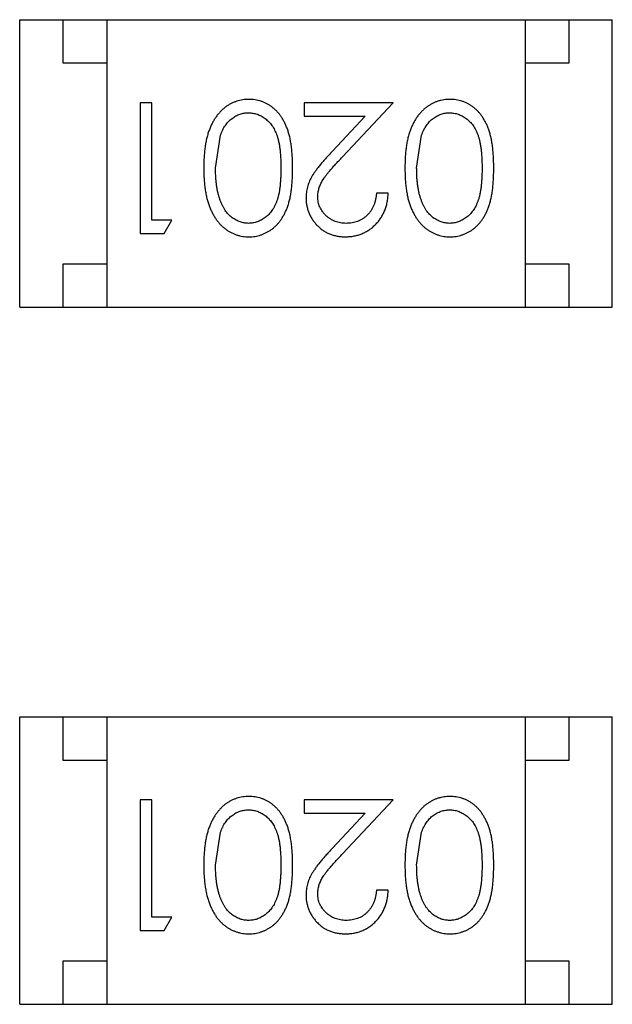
# Model space of a CAD drawing. Header units: inches. Extents: x 246 to 500, y -220 to -17.
# Tile 38 of 118: x 463.015 to 463.695, y -157.724 to -156.594. Entities that reach past the tile are written whole.
import ezdxf

# ---------------------------------------------------------------- set-up
doc = ezdxf.new("R2010")
doc.units = ezdxf.units.IN
doc.header["$LTSCALE"] = 1.21
doc.header["$MEASUREMENT"] = 0
doc.layers.get('0').update_dxf_attribs({"linetype": 'CONTINUOUS'})

msp = doc.modelspace()

# ---------------------------------------------------------------- linework, layer by layer
at = {"color": 7, "linetype": 'Continuous'}
for p, q in [((463.0152, -156.5936), (463.6952, -156.5936)), ((463.0152, -156.9236), (463.0152, -156.5936)), ((463.0652, -156.6436), (463.0652, -156.5936)), ((463.1152, -156.5936), (463.1152, -156.9236)), ((463.5952, -156.5936), (463.5952, -156.9236)), ((463.6452, -156.5936), (463.6452, -156.6436)), ((463.6952, -156.9236), (463.6952, -156.5936)), ((463.1152, -156.6436), (463.0652, -156.6436)), ((463.6452, -156.6436), (463.5952, -156.6436)), ((463.1668, -156.6889), (463.1534, -156.6889)), ((463.1534, -156.6889), (463.1534, -156.8389)), ((463.1668, -156.8235), (463.1668, -156.6889)), ((463.4438, -156.6889), (463.3418, -156.6889)), ((463.3418, -156.6889), (463.3418, -156.7043)), ((463.3856, -156.751), (463.4438, -156.6889)), ((463.3418, -156.7043), (463.4116, -156.7043)), ((463.4116, -156.7043), (463.3741, -156.7443)), ((463.2399, -156.7639), (463.2456, -156.7262)), ((463.4707, -156.7639), (463.4764, -156.7262)), ((463.438, -156.7927), (463.4245, -156.7927)), ((463.1899, -156.8235), (463.1668, -156.8235)), ((463.1811, -156.8389), (463.1899, -156.8235)), ((463.1534, -156.8389), (463.1811, -156.8389)), ((463.0652, -156.8736), (463.1152, -156.8736)), ((463.0652, -156.9236), (463.0652, -156.8736)), ((463.5952, -156.8736), (463.6452, -156.8736)), ((463.6452, -156.8736), (463.6452, -156.9236)), ((463.0152, -156.9236), (463.6952, -156.9236)), ((463.0152, -157.3936), (463.6952, -157.3936)), ((463.0152, -157.7236), (463.0152, -157.3936)), ((463.0652, -157.4436), (463.0652, -157.3936)), ((463.1152, -157.3936), (463.1152, -157.7236)), ((463.5952, -157.3936), (463.5952, -157.7236)), ((463.6452, -157.3936), (463.6452, -157.4436)), ((463.6952, -157.7236), (463.6952, -157.3936)), ((463.1152, -157.4436), (463.0652, -157.4436)), ((463.6452, -157.4436), (463.5952, -157.4436)), ((463.1668, -157.4889), (463.1534, -157.4889)), ((463.1534, -157.4889), (463.1534, -157.6389)), ((463.1668, -157.6235), (463.1668, -157.4889)), ((463.4438, -157.4889), (463.3418, -157.4889)), ((463.3418, -157.4889), (463.3418, -157.5042)), ((463.3856, -157.5509), (463.4438, -157.4889)), ((463.3418, -157.5042), (463.4116, -157.5042)), ((463.4116, -157.5042), (463.3741, -157.5443)), ((463.2399, -157.5639), (463.2456, -157.5262)), ((463.4707, -157.5639), (463.4764, -157.5262)), ((463.438, -157.5927), (463.4245, -157.5927)), ((463.1899, -157.6235), (463.1668, -157.6235)), ((463.1811, -157.6389), (463.1899, -157.6235)), ((463.1534, -157.6389), (463.1811, -157.6389)), ((463.0652, -157.6736), (463.1152, -157.6736)), ((463.0652, -157.7236), (463.0652, -157.6736)), ((463.5952, -157.6736), (463.6452, -157.6736)), ((463.6452, -157.6736), (463.6452, -157.7236)), ((463.0152, -157.7236), (463.6952, -157.7236))]:
    msp.add_line(p, q, dxfattribs=at)
for points, knots in [([(463.2782, -156.685), (463.277, -156.685), (463.2747, -156.6851), (463.2712, -156.6855), (463.2677, -156.6862), (463.2644, -156.6871), (463.2611, -156.6883), (463.2579, -156.6898), (463.2548, -156.6915), (463.2518, -156.6935), (463.2489, -156.6958), (463.2462, -156.6983), (463.2436, -156.7011), (463.2412, -156.7041), (463.2389, -156.7074), (463.2369, -156.711), (463.2349, -156.7148), (463.2332, -156.7189), (463.2315, -156.7232), (463.2302, -156.728), (463.229, -156.7331), (463.2281, -156.7385), (463.2274, -156.7443), (463.2268, -156.7505), (463.2265, -156.757), (463.2265, -156.7615), (463.2265, -156.7638)], [0, 0, 0, 0, 0.033824, 0.067298, 0.10028, 0.133019, 0.165736, 0.198792, 0.232372, 0.266409, 0.301016, 0.336196, 0.371972, 0.408574, 0.446394, 0.485225, 0.525372, 0.567224, 0.611081, 0.65775, 0.70702, 0.759235, 0.814484, 0.873227, 0.934937, 1, 1, 1, 1]), ([(463.3284, -156.7638), (463.3284, -156.7614), (463.3283, -156.7568), (463.328, -156.75), (463.3275, -156.7437), (463.3268, -156.7377), (463.3259, -156.7322), (463.3249, -156.727), (463.3235, -156.7223), (463.322, -156.718), (463.3203, -156.714), (463.3185, -156.7103), (463.3165, -156.7068), (463.3143, -156.7036), (463.312, -156.7006), (463.3095, -156.6979), (463.3068, -156.6955), (463.3041, -156.6933), (463.3011, -156.6913), (463.2981, -156.6897), (463.295, -156.6882), (463.2918, -156.6871), (463.2886, -156.6861), (463.2852, -156.6855), (463.2817, -156.6851), (463.2794, -156.685), (463.2782, -156.685)], [0, 0, 0, 0, 0.068113, 0.132564, 0.193427, 0.250218, 0.303569, 0.353576, 0.400235, 0.443586, 0.484619, 0.524292, 0.56238, 0.599049, 0.63494, 0.669782, 0.704009, 0.737842, 0.771098, 0.803896, 0.836415, 0.868639, 0.900715, 0.933378, 0.966213, 1, 1, 1, 1]), ([(463.509, -156.685), (463.5078, -156.685), (463.5054, -156.6851), (463.5019, -156.6855), (463.4985, -156.6862), (463.4951, -156.6871), (463.4919, -156.6883), (463.4887, -156.6898), (463.4856, -156.6915), (463.4826, -156.6935), (463.4797, -156.6958), (463.477, -156.6983), (463.4744, -156.7011), (463.472, -156.7041), (463.4697, -156.7074), (463.4676, -156.711), (463.4657, -156.7148), (463.4639, -156.7189), (463.4623, -156.7232), (463.461, -156.728), (463.4598, -156.7331), (463.4588, -156.7385), (463.4582, -156.7443), (463.4576, -156.7505), (463.4573, -156.757), (463.4573, -156.7615), (463.4572, -156.7638)], [0, 0, 0, 0, 0.033824, 0.067298, 0.10028, 0.133019, 0.165736, 0.198792, 0.232372, 0.266409, 0.301016, 0.336196, 0.371972, 0.408574, 0.446394, 0.485225, 0.525372, 0.567224, 0.611081, 0.65775, 0.70702, 0.759235, 0.814484, 0.873227, 0.934937, 1, 1, 1, 1]), ([(463.5592, -156.7638), (463.5591, -156.7614), (463.5591, -156.7568), (463.5588, -156.75), (463.5583, -156.7437), (463.5576, -156.7377), (463.5567, -156.7322), (463.5556, -156.727), (463.5543, -156.7223), (463.5528, -156.718), (463.5511, -156.714), (463.5492, -156.7103), (463.5472, -156.7068), (463.545, -156.7036), (463.5427, -156.7006), (463.5403, -156.6979), (463.5376, -156.6955), (463.5348, -156.6933), (463.5319, -156.6913), (463.5289, -156.6897), (463.5258, -156.6882), (463.5226, -156.6871), (463.5193, -156.6861), (463.516, -156.6855), (463.5125, -156.6851), (463.5102, -156.685), (463.509, -156.685)], [0, 0, 0, 0, 0.068113, 0.132564, 0.193427, 0.250218, 0.303569, 0.353576, 0.400235, 0.443586, 0.484619, 0.524292, 0.56238, 0.599049, 0.63494, 0.669782, 0.704009, 0.737842, 0.771098, 0.803896, 0.836415, 0.868639, 0.900715, 0.933378, 0.966213, 1, 1, 1, 1]), ([(463.2456, -156.7262), (463.246, -156.7251), (463.2467, -156.7231), (463.2481, -156.7201), (463.2495, -156.7174), (463.2511, -156.7149), (463.2529, -156.7126), (463.2547, -156.7104), (463.2568, -156.7085), (463.2596, -156.7063), (463.2632, -156.7039), (463.268, -156.7019), (463.2728, -156.7006), (463.2761, -156.7005), (463.2778, -156.7004)], [0, 0, 0, 0, 0.075949, 0.148549, 0.218996, 0.286119, 0.351826, 0.416074, 0.478265, 0.540325, 0.660405, 0.774606, 0.887187, 1, 1, 1, 1]), ([(463.2778, -156.7004), (463.2794, -156.7005), (463.2827, -156.7007), (463.2876, -156.702), (463.2924, -156.704), (463.2961, -156.7064), (463.299, -156.7087), (463.301, -156.7106), (463.3029, -156.7128), (463.3047, -156.7151), (463.3063, -156.7176), (463.3078, -156.7203), (463.3091, -156.7232), (463.3104, -156.7263), (463.3115, -156.7297), (463.3124, -156.7335), (463.3132, -156.7377), (463.3138, -156.7422), (463.3143, -156.7471), (463.3146, -156.7523), (463.3149, -156.758), (463.3149, -156.7619), (463.3149, -156.7639)], [0, 0, 0, 0, 0.060034, 0.120278, 0.182348, 0.247919, 0.281641, 0.315701, 0.350322, 0.385703, 0.421819, 0.459196, 0.497866, 0.538301, 0.58121, 0.628183, 0.679403, 0.734699, 0.794074, 0.858416, 0.927049, 1, 1, 1, 1]), ([(463.4764, -156.7262), (463.4768, -156.7251), (463.4775, -156.7231), (463.4789, -156.7201), (463.4803, -156.7174), (463.4819, -156.7149), (463.4837, -156.7126), (463.4855, -156.7104), (463.4875, -156.7085), (463.4903, -156.7063), (463.494, -156.7039), (463.4987, -156.7019), (463.5036, -156.7006), (463.5069, -156.7005), (463.5086, -156.7004)], [0, 0, 0, 0, 0.075949, 0.148549, 0.218996, 0.286119, 0.351826, 0.416074, 0.478265, 0.540325, 0.660405, 0.774606, 0.887187, 1, 1, 1, 1]), ([(463.5086, -156.7004), (463.5102, -156.7005), (463.5135, -156.7007), (463.5184, -156.702), (463.5231, -156.704), (463.5269, -156.7064), (463.5297, -156.7087), (463.5318, -156.7106), (463.5337, -156.7128), (463.5355, -156.7151), (463.5371, -156.7176), (463.5386, -156.7203), (463.5399, -156.7232), (463.5412, -156.7263), (463.5422, -156.7297), (463.5432, -156.7335), (463.5439, -156.7377), (463.5446, -156.7422), (463.5451, -156.7471), (463.5454, -156.7523), (463.5457, -156.758), (463.5457, -156.7619), (463.5457, -156.7639)], [0, 0, 0, 0, 0.060034, 0.120278, 0.182348, 0.247919, 0.281641, 0.315701, 0.350322, 0.385703, 0.421819, 0.459196, 0.497866, 0.538301, 0.58121, 0.628183, 0.679403, 0.734699, 0.794074, 0.858416, 0.927049, 1, 1, 1, 1]), ([(463.3741, -156.7443), (463.3727, -156.7459), (463.3699, -156.7488), (463.366, -156.7532), (463.3624, -156.7573), (463.3592, -156.7612), (463.3564, -156.7648), (463.3539, -156.7682), (463.3518, -156.7713), (463.3495, -156.7752), (463.3471, -156.7799), (463.3452, -156.7858), (463.344, -156.7919), (463.3438, -156.796), (463.3438, -156.7981)], [0, 0, 0, 0, 0.09953, 0.192079, 0.277712, 0.357454, 0.429648, 0.495771, 0.555538, 0.608657, 0.707578, 0.804328, 0.901298, 1, 1, 1, 1]), ([(463.3572, -156.7969), (463.3573, -156.7953), (463.3574, -156.7921), (463.3585, -156.7873), (463.3602, -156.7826), (463.3621, -156.7788), (463.3642, -156.7757), (463.3661, -156.773), (463.3684, -156.7701), (463.3711, -156.7668), (463.3742, -156.7633), (463.3776, -156.7594), (463.3815, -156.7553), (463.3842, -156.7524), (463.3856, -156.751)], [0, 0, 0, 0, 0.088014, 0.174976, 0.2638, 0.355443, 0.406413, 0.465519, 0.533076, 0.609353, 0.693899, 0.787171, 0.889197, 1, 1, 1, 1]), ([(463.2265, -156.7638), (463.2265, -156.7661), (463.2265, -156.7706), (463.2268, -156.7772), (463.2274, -156.7834), (463.2281, -156.7892), (463.2291, -156.7947), (463.2302, -156.7998), (463.2317, -156.8046), (463.2332, -156.809), (463.2351, -156.8131), (463.237, -156.8169), (463.2391, -156.8205), (463.2413, -156.8238), (463.2437, -156.8268), (463.2463, -156.8296), (463.249, -156.8321), (463.2519, -156.8343), (463.2549, -156.8363), (463.258, -156.838), (463.2611, -156.8395), (463.2644, -156.8407), (463.2677, -156.8416), (463.2712, -156.8423), (463.2747, -156.8427), (463.277, -156.8427), (463.2782, -156.8427)], [0, 0, 0, 0, 0.065278, 0.127205, 0.186168, 0.241675, 0.294115, 0.343609, 0.390387, 0.434463, 0.476646, 0.517002, 0.555936, 0.593716, 0.630057, 0.665601, 0.700745, 0.734917, 0.768681, 0.802087, 0.834849, 0.867433, 0.900138, 0.932806, 0.966212, 1, 1, 1, 1]), ([(463.2778, -156.8273), (463.2761, -156.8272), (463.2729, -156.8271), (463.268, -156.8258), (463.2633, -156.8237), (463.2596, -156.8214), (463.2567, -156.8191), (463.2547, -156.8171), (463.2527, -156.8148), (463.2509, -156.8124), (463.2492, -156.8096), (463.2477, -156.8067), (463.2462, -156.8035), (463.2449, -156.8001), (463.2438, -156.7964), (463.2427, -156.7925), (463.2419, -156.7883), (463.2411, -156.7839), (463.2406, -156.7793), (463.2402, -156.7744), (463.24, -156.7692), (463.2399, -156.7657), (463.2399, -156.7639)], [0, 0, 0, 0, 0.059689, 0.119507, 0.181075, 0.246162, 0.279894, 0.314468, 0.350403, 0.387474, 0.426147, 0.466624, 0.508745, 0.553328, 0.600058, 0.649177, 0.700552, 0.754894, 0.811825, 0.871514, 0.934319, 1, 1, 1, 1]), ([(463.3149, -156.7639), (463.3149, -156.7659), (463.3149, -156.7698), (463.3146, -156.7755), (463.3143, -156.7807), (463.3138, -156.7856), (463.3132, -156.7902), (463.3124, -156.7943), (463.3115, -156.7981), (463.3104, -156.8015), (463.3091, -156.8046), (463.3078, -156.8075), (463.3063, -156.8102), (463.3046, -156.8127), (463.3029, -156.815), (463.301, -156.8172), (463.299, -156.8191), (463.2961, -156.8213), (463.2924, -156.8237), (463.2877, -156.8258), (463.2828, -156.8271), (463.2794, -156.8272), (463.2778, -156.8273)], [0, 0, 0, 0, 0.073302, 0.142286, 0.206253, 0.266017, 0.321612, 0.372532, 0.419497, 0.462398, 0.502825, 0.541489, 0.579034, 0.615143, 0.650298, 0.684912, 0.718701, 0.752189, 0.817245, 0.879117, 0.939613, 1, 1, 1, 1]), ([(463.2782, -156.8427), (463.2794, -156.8427), (463.2817, -156.8427), (463.2852, -156.8423), (463.2886, -156.8416), (463.2919, -156.8406), (463.2951, -156.8395), (463.2982, -156.838), (463.3012, -156.8363), (463.3042, -156.8344), (463.307, -156.8321), (463.3097, -156.8297), (463.3121, -156.827), (463.3144, -156.824), (463.3166, -156.8208), (463.3186, -156.8174), (463.3204, -156.8137), (463.3221, -156.8097), (463.3236, -156.8054), (463.3249, -156.8007), (463.326, -156.7956), (463.3268, -156.79), (463.3275, -156.7841), (463.328, -156.7777), (463.3283, -156.7709), (463.3284, -156.7662), (463.3284, -156.7638)], [0, 0, 0, 0, 0.033742, 0.066533, 0.099153, 0.13154, 0.164087, 0.196563, 0.229707, 0.263315, 0.297504, 0.331686, 0.366482, 0.4021, 0.438958, 0.476748, 0.515985, 0.556589, 0.599519, 0.645765, 0.695487, 0.748721, 0.805687, 0.866754, 0.931405, 1, 1, 1, 1]), ([(463.4572, -156.7638), (463.4573, -156.7661), (463.4573, -156.7706), (463.4576, -156.7772), (463.4581, -156.7834), (463.4589, -156.7892), (463.4598, -156.7947), (463.461, -156.7998), (463.4624, -156.8046), (463.464, -156.809), (463.4658, -156.8131), (463.4677, -156.8169), (463.4699, -156.8205), (463.4721, -156.8238), (463.4745, -156.8268), (463.4771, -156.8296), (463.4798, -156.8321), (463.4827, -156.8343), (463.4856, -156.8363), (463.4887, -156.838), (463.4919, -156.8395), (463.4952, -156.8407), (463.4985, -156.8416), (463.5019, -156.8423), (463.5054, -156.8427), (463.5078, -156.8427), (463.509, -156.8427)], [0, 0, 0, 0, 0.065278, 0.127205, 0.186168, 0.241675, 0.294115, 0.343609, 0.390387, 0.434463, 0.476646, 0.517002, 0.555936, 0.593716, 0.630057, 0.665601, 0.700745, 0.734917, 0.768681, 0.802087, 0.834849, 0.867433, 0.900138, 0.932806, 0.966212, 1, 1, 1, 1]), ([(463.5086, -156.8273), (463.5069, -156.8272), (463.5036, -156.8271), (463.4988, -156.8258), (463.4941, -156.8237), (463.4904, -156.8214), (463.4875, -156.8191), (463.4855, -156.8171), (463.4835, -156.8148), (463.4817, -156.8124), (463.48, -156.8096), (463.4785, -156.8067), (463.477, -156.8035), (463.4757, -156.8001), (463.4745, -156.7964), (463.4734, -156.7925), (463.4726, -156.7883), (463.4719, -156.7839), (463.4714, -156.7793), (463.4709, -156.7744), (463.4708, -156.7692), (463.4707, -156.7657), (463.4707, -156.7639)], [0, 0, 0, 0, 0.059689, 0.119507, 0.181075, 0.246162, 0.279894, 0.314468, 0.350403, 0.387474, 0.426147, 0.466624, 0.508745, 0.553328, 0.600058, 0.649177, 0.700552, 0.754894, 0.811825, 0.871514, 0.934319, 1, 1, 1, 1]), ([(463.5457, -156.7639), (463.5457, -156.7659), (463.5457, -156.7698), (463.5454, -156.7755), (463.5451, -156.7807), (463.5446, -156.7856), (463.544, -156.7902), (463.5431, -156.7943), (463.5422, -156.7981), (463.5411, -156.8015), (463.5399, -156.8046), (463.5385, -156.8075), (463.537, -156.8102), (463.5354, -156.8127), (463.5337, -156.815), (463.5318, -156.8172), (463.5297, -156.8191), (463.5269, -156.8213), (463.5231, -156.8237), (463.5184, -156.8258), (463.5135, -156.8271), (463.5102, -156.8272), (463.5086, -156.8273)], [0, 0, 0, 0, 0.073302, 0.142286, 0.206253, 0.266017, 0.321612, 0.372532, 0.419497, 0.462398, 0.502825, 0.541489, 0.579034, 0.615143, 0.650298, 0.684912, 0.718701, 0.752189, 0.817245, 0.879117, 0.939613, 1, 1, 1, 1]), ([(463.509, -156.8427), (463.5102, -156.8427), (463.5125, -156.8427), (463.516, -156.8423), (463.5193, -156.8416), (463.5226, -156.8406), (463.5258, -156.8395), (463.529, -156.838), (463.532, -156.8363), (463.535, -156.8344), (463.5378, -156.8321), (463.5404, -156.8297), (463.5429, -156.827), (463.5452, -156.824), (463.5474, -156.8208), (463.5494, -156.8174), (463.5512, -156.8137), (463.5529, -156.8097), (463.5544, -156.8054), (463.5556, -156.8007), (463.5568, -156.7956), (463.5576, -156.79), (463.5583, -156.7841), (463.5588, -156.7777), (463.5591, -156.7709), (463.5591, -156.7662), (463.5592, -156.7638)], [0, 0, 0, 0, 0.033742, 0.066533, 0.099153, 0.13154, 0.164087, 0.196563, 0.229707, 0.263315, 0.297504, 0.331686, 0.366482, 0.4021, 0.438958, 0.476748, 0.515985, 0.556589, 0.599519, 0.645765, 0.695487, 0.748721, 0.805687, 0.866754, 0.931405, 1, 1, 1, 1]), ([(463.3898, -156.8273), (463.3886, -156.8273), (463.3864, -156.8272), (463.3832, -156.8268), (463.3801, -156.8261), (463.3771, -156.8251), (463.3743, -156.8239), (463.3716, -156.8223), (463.3691, -156.8205), (463.3666, -156.8184), (463.3644, -156.8161), (463.3625, -156.8137), (463.3609, -156.8112), (463.3595, -156.8085), (463.3585, -156.8058), (463.3578, -156.8029), (463.3573, -156.8), (463.3573, -156.7979), (463.3572, -156.7969)], [0, 0, 0, 0, 0.068027, 0.133505, 0.19695, 0.26027, 0.322741, 0.384982, 0.448465, 0.513424, 0.578224, 0.640011, 0.700094, 0.760067, 0.819012, 0.877878, 0.938035, 1, 1, 1, 1]), ([(463.3891, -156.8427), (463.3908, -156.8427), (463.394, -156.8426), (463.3989, -156.8419), (463.4035, -156.8408), (463.4079, -156.8393), (463.4121, -156.8373), (463.4162, -156.8349), (463.42, -156.832), (463.4235, -156.8287), (463.4268, -156.8251), (463.4297, -156.8212), (463.4321, -156.817), (463.4341, -156.8126), (463.4358, -156.808), (463.4369, -156.8031), (463.4377, -156.798), (463.4379, -156.7945), (463.438, -156.7927)], [0, 0, 0, 0, 0.06445, 0.126725, 0.187421, 0.247417, 0.306749, 0.366595, 0.427749, 0.490235, 0.553031, 0.614805, 0.676505, 0.738096, 0.801021, 0.864897, 0.931209, 1, 1, 1, 1]), ([(463.4245, -156.7927), (463.4244, -156.7941), (463.4242, -156.7967), (463.4234, -156.8004), (463.4225, -156.804), (463.4212, -156.8073), (463.4197, -156.8104), (463.418, -156.8133), (463.416, -156.8159), (463.4137, -156.8183), (463.4113, -156.8204), (463.4087, -156.8223), (463.4059, -156.8238), (463.4029, -156.8251), (463.3999, -156.8261), (463.3966, -156.8268), (463.3932, -156.8272), (463.3909, -156.8273), (463.3898, -156.8273)], [0, 0, 0, 0, 0.073648, 0.143686, 0.210962, 0.275557, 0.338064, 0.399311, 0.4594, 0.51934, 0.579024, 0.637809, 0.695959, 0.754122, 0.813113, 0.873453, 0.935561, 1, 1, 1, 1]), ([(463.3438, -156.7981), (463.3438, -156.7996), (463.3439, -156.8025), (463.3445, -156.8068), (463.3455, -156.811), (463.3468, -156.815), (463.3486, -156.8189), (463.3508, -156.8225), (463.3533, -156.8261), (463.3563, -156.8295), (463.3595, -156.8326), (463.363, -156.8353), (463.3668, -156.8376), (463.3707, -156.8395), (463.375, -156.8409), (463.3795, -156.842), (463.3842, -156.8426), (463.3874, -156.8427), (463.3891, -156.8427)], [0, 0, 0, 0, 0.06271, 0.123347, 0.183401, 0.242828, 0.302097, 0.36242, 0.423725, 0.487032, 0.550491, 0.612709, 0.674265, 0.73617, 0.799211, 0.863483, 0.930525, 1, 1, 1, 1]), ([(463.2782, -157.485), (463.277, -157.485), (463.2747, -157.4851), (463.2712, -157.4855), (463.2677, -157.4862), (463.2644, -157.4871), (463.2611, -157.4883), (463.2579, -157.4897), (463.2548, -157.4915), (463.2518, -157.4935), (463.2489, -157.4957), (463.2462, -157.4983), (463.2436, -157.501), (463.2412, -157.5041), (463.2389, -157.5074), (463.2369, -157.511), (463.2349, -157.5148), (463.2332, -157.5188), (463.2315, -157.5232), (463.2302, -157.528), (463.229, -157.5331), (463.2281, -157.5385), (463.2274, -157.5443), (463.2268, -157.5505), (463.2265, -157.557), (463.2265, -157.5615), (463.2265, -157.5638)], [0, 0, 0, 0, 0.033824, 0.067298, 0.10028, 0.133019, 0.165736, 0.198792, 0.232372, 0.266409, 0.301016, 0.336196, 0.371972, 0.408574, 0.446394, 0.485225, 0.525372, 0.567224, 0.611081, 0.65775, 0.70702, 0.759235, 0.814484, 0.873227, 0.934937, 1, 1, 1, 1]), ([(463.3284, -157.5638), (463.3284, -157.5614), (463.3283, -157.5568), (463.328, -157.55), (463.3275, -157.5437), (463.3268, -157.5377), (463.3259, -157.5322), (463.3249, -157.527), (463.3235, -157.5223), (463.322, -157.518), (463.3203, -157.514), (463.3185, -157.5103), (463.3165, -157.5068), (463.3143, -157.5036), (463.312, -157.5006), (463.3095, -157.4979), (463.3068, -157.4954), (463.3041, -157.4932), (463.3011, -157.4913), (463.2981, -157.4896), (463.295, -157.4882), (463.2918, -157.4871), (463.2886, -157.4861), (463.2852, -157.4855), (463.2817, -157.4851), (463.2794, -157.485), (463.2782, -157.485)], [0, 0, 0, 0, 0.068113, 0.132564, 0.193427, 0.250218, 0.303569, 0.353576, 0.400235, 0.443586, 0.484619, 0.524292, 0.56238, 0.599049, 0.63494, 0.669782, 0.704009, 0.737842, 0.771098, 0.803896, 0.836415, 0.868639, 0.900715, 0.933378, 0.966213, 1, 1, 1, 1]), ([(463.509, -157.485), (463.5078, -157.485), (463.5054, -157.4851), (463.5019, -157.4855), (463.4985, -157.4862), (463.4951, -157.4871), (463.4919, -157.4883), (463.4887, -157.4897), (463.4856, -157.4915), (463.4826, -157.4935), (463.4797, -157.4957), (463.477, -157.4983), (463.4744, -157.501), (463.472, -157.5041), (463.4697, -157.5074), (463.4676, -157.511), (463.4657, -157.5148), (463.4639, -157.5188), (463.4623, -157.5232), (463.461, -157.528), (463.4598, -157.5331), (463.4588, -157.5385), (463.4581, -157.5443), (463.4576, -157.5505), (463.4573, -157.557), (463.4573, -157.5615), (463.4572, -157.5638)], [0, 0, 0, 0, 0.033824, 0.067298, 0.10028, 0.133019, 0.165736, 0.198792, 0.232372, 0.266409, 0.301016, 0.336196, 0.371972, 0.408574, 0.446394, 0.485225, 0.525372, 0.567224, 0.611081, 0.65775, 0.70702, 0.759235, 0.814484, 0.873227, 0.934937, 1, 1, 1, 1]), ([(463.5592, -157.5638), (463.5591, -157.5614), (463.5591, -157.5568), (463.5588, -157.55), (463.5583, -157.5437), (463.5576, -157.5377), (463.5567, -157.5322), (463.5556, -157.527), (463.5543, -157.5223), (463.5528, -157.518), (463.5511, -157.514), (463.5492, -157.5103), (463.5472, -157.5068), (463.545, -157.5036), (463.5427, -157.5006), (463.5403, -157.4979), (463.5376, -157.4954), (463.5348, -157.4932), (463.5319, -157.4913), (463.5289, -157.4896), (463.5258, -157.4882), (463.5226, -157.4871), (463.5193, -157.4861), (463.516, -157.4855), (463.5125, -157.4851), (463.5102, -157.485), (463.509, -157.485)], [0, 0, 0, 0, 0.068113, 0.132564, 0.193427, 0.250218, 0.303569, 0.353576, 0.400235, 0.443586, 0.484619, 0.524292, 0.56238, 0.599049, 0.63494, 0.669782, 0.704009, 0.737842, 0.771098, 0.803896, 0.836415, 0.868639, 0.900715, 0.933378, 0.966213, 1, 1, 1, 1]), ([(463.2456, -157.5262), (463.246, -157.5251), (463.2467, -157.5231), (463.2481, -157.5201), (463.2495, -157.5174), (463.2511, -157.5149), (463.2529, -157.5126), (463.2547, -157.5104), (463.2568, -157.5085), (463.2596, -157.5063), (463.2632, -157.5039), (463.268, -157.5019), (463.2728, -157.5006), (463.2761, -157.5005), (463.2778, -157.5004)], [0, 0, 0, 0, 0.075949, 0.148549, 0.218996, 0.286119, 0.351826, 0.416074, 0.478265, 0.540325, 0.660405, 0.774606, 0.887187, 1, 1, 1, 1]), ([(463.2778, -157.5004), (463.2794, -157.5005), (463.2827, -157.5006), (463.2876, -157.5019), (463.2924, -157.504), (463.2961, -157.5064), (463.299, -157.5087), (463.301, -157.5106), (463.3029, -157.5128), (463.3047, -157.5151), (463.3063, -157.5176), (463.3078, -157.5203), (463.3091, -157.5232), (463.3104, -157.5263), (463.3115, -157.5297), (463.3124, -157.5335), (463.3132, -157.5376), (463.3138, -157.5422), (463.3143, -157.547), (463.3146, -157.5523), (463.3149, -157.558), (463.3149, -157.5619), (463.3149, -157.5639)], [0, 0, 0, 0, 0.060034, 0.120278, 0.182348, 0.247919, 0.281641, 0.315701, 0.350322, 0.385703, 0.421819, 0.459196, 0.497866, 0.538301, 0.58121, 0.628183, 0.679403, 0.734699, 0.794074, 0.858416, 0.927049, 1, 1, 1, 1]), ([(463.4764, -157.5262), (463.4768, -157.5251), (463.4775, -157.5231), (463.4788, -157.5201), (463.4803, -157.5174), (463.4819, -157.5149), (463.4837, -157.5126), (463.4855, -157.5104), (463.4875, -157.5085), (463.4903, -157.5063), (463.494, -157.5039), (463.4987, -157.5019), (463.5036, -157.5006), (463.5069, -157.5005), (463.5086, -157.5004)], [0, 0, 0, 0, 0.075949, 0.148549, 0.218996, 0.286119, 0.351826, 0.416074, 0.478265, 0.540325, 0.660405, 0.774606, 0.887187, 1, 1, 1, 1]), ([(463.5086, -157.5004), (463.5102, -157.5005), (463.5135, -157.5006), (463.5184, -157.5019), (463.5231, -157.504), (463.5269, -157.5064), (463.5297, -157.5087), (463.5318, -157.5106), (463.5337, -157.5128), (463.5355, -157.5151), (463.5371, -157.5176), (463.5386, -157.5203), (463.5399, -157.5232), (463.5412, -157.5263), (463.5422, -157.5297), (463.5432, -157.5335), (463.5439, -157.5376), (463.5446, -157.5422), (463.5451, -157.547), (463.5454, -157.5523), (463.5457, -157.558), (463.5457, -157.5619), (463.5457, -157.5639)], [0, 0, 0, 0, 0.060034, 0.120278, 0.182348, 0.247919, 0.281641, 0.315701, 0.350322, 0.385703, 0.421819, 0.459196, 0.497866, 0.538301, 0.58121, 0.628183, 0.679403, 0.734699, 0.794074, 0.858416, 0.927049, 1, 1, 1, 1]), ([(463.3741, -157.5443), (463.3727, -157.5458), (463.3699, -157.5488), (463.366, -157.5532), (463.3624, -157.5573), (463.3592, -157.5612), (463.3564, -157.5648), (463.3539, -157.5682), (463.3518, -157.5713), (463.3495, -157.5752), (463.3471, -157.5799), (463.3452, -157.5858), (463.344, -157.5919), (463.3438, -157.596), (463.3438, -157.5981)], [0, 0, 0, 0, 0.09953, 0.192079, 0.277712, 0.357454, 0.429648, 0.495771, 0.555538, 0.608657, 0.707578, 0.804328, 0.901298, 1, 1, 1, 1]), ([(463.3572, -157.5969), (463.3573, -157.5953), (463.3574, -157.5921), (463.3585, -157.5873), (463.3602, -157.5826), (463.3621, -157.5788), (463.3642, -157.5757), (463.3661, -157.573), (463.3684, -157.5701), (463.3711, -157.5668), (463.3742, -157.5633), (463.3776, -157.5594), (463.3815, -157.5553), (463.3842, -157.5524), (463.3856, -157.5509)], [0, 0, 0, 0, 0.088014, 0.174976, 0.2638, 0.355443, 0.406413, 0.465519, 0.533076, 0.609353, 0.693899, 0.787171, 0.889197, 1, 1, 1, 1]), ([(463.2265, -157.5638), (463.2265, -157.5661), (463.2265, -157.5706), (463.2268, -157.5772), (463.2274, -157.5834), (463.2281, -157.5892), (463.2291, -157.5947), (463.2302, -157.5998), (463.2316, -157.6046), (463.2332, -157.609), (463.2351, -157.6131), (463.237, -157.6169), (463.2391, -157.6205), (463.2413, -157.6238), (463.2437, -157.6268), (463.2463, -157.6296), (463.249, -157.6321), (463.2519, -157.6343), (463.2549, -157.6363), (463.258, -157.638), (463.2611, -157.6395), (463.2644, -157.6406), (463.2677, -157.6416), (463.2712, -157.6422), (463.2747, -157.6426), (463.277, -157.6427), (463.2782, -157.6427)], [0, 0, 0, 0, 0.065278, 0.127205, 0.186168, 0.241675, 0.294115, 0.343609, 0.390387, 0.434463, 0.476646, 0.517002, 0.555936, 0.593716, 0.630057, 0.665601, 0.700745, 0.734917, 0.768681, 0.802087, 0.834849, 0.867433, 0.900138, 0.932806, 0.966212, 1, 1, 1, 1]), ([(463.2778, -157.6273), (463.2761, -157.6272), (463.2729, -157.6271), (463.268, -157.6258), (463.2633, -157.6237), (463.2596, -157.6213), (463.2567, -157.619), (463.2547, -157.617), (463.2527, -157.6148), (463.2509, -157.6123), (463.2492, -157.6096), (463.2477, -157.6067), (463.2462, -157.6035), (463.2449, -157.6001), (463.2438, -157.5964), (463.2427, -157.5925), (463.2419, -157.5883), (463.2411, -157.5839), (463.2406, -157.5793), (463.2402, -157.5744), (463.24, -157.5692), (463.2399, -157.5657), (463.2399, -157.5639)], [0, 0, 0, 0, 0.059689, 0.119507, 0.181075, 0.246162, 0.279894, 0.314468, 0.350403, 0.387474, 0.426147, 0.466624, 0.508745, 0.553328, 0.600058, 0.649177, 0.700552, 0.754894, 0.811825, 0.871514, 0.934319, 1, 1, 1, 1]), ([(463.3149, -157.5639), (463.3149, -157.5659), (463.3149, -157.5698), (463.3146, -157.5754), (463.3143, -157.5807), (463.3138, -157.5856), (463.3132, -157.5902), (463.3124, -157.5943), (463.3115, -157.5981), (463.3104, -157.6015), (463.3091, -157.6046), (463.3078, -157.6075), (463.3063, -157.6102), (463.3046, -157.6127), (463.3029, -157.615), (463.301, -157.6171), (463.299, -157.6191), (463.2961, -157.6213), (463.2924, -157.6237), (463.2877, -157.6258), (463.2828, -157.6271), (463.2794, -157.6272), (463.2778, -157.6273)], [0, 0, 0, 0, 0.073302, 0.142286, 0.206253, 0.266017, 0.321612, 0.372532, 0.419497, 0.462398, 0.502825, 0.541489, 0.579034, 0.615143, 0.650298, 0.684912, 0.718701, 0.752189, 0.817245, 0.879117, 0.939613, 1, 1, 1, 1]), ([(463.2782, -157.6427), (463.2794, -157.6427), (463.2817, -157.6426), (463.2852, -157.6422), (463.2886, -157.6416), (463.2919, -157.6406), (463.2951, -157.6395), (463.2982, -157.638), (463.3012, -157.6363), (463.3042, -157.6344), (463.307, -157.6321), (463.3097, -157.6297), (463.3121, -157.627), (463.3144, -157.624), (463.3166, -157.6208), (463.3186, -157.6174), (463.3204, -157.6137), (463.3221, -157.6097), (463.3236, -157.6054), (463.3249, -157.6007), (463.326, -157.5956), (463.3268, -157.59), (463.3275, -157.5841), (463.328, -157.5777), (463.3283, -157.5709), (463.3284, -157.5662), (463.3284, -157.5638)], [0, 0, 0, 0, 0.033742, 0.066533, 0.099153, 0.13154, 0.164087, 0.196563, 0.229707, 0.263315, 0.297504, 0.331686, 0.366482, 0.4021, 0.438958, 0.476748, 0.515985, 0.556589, 0.599519, 0.645765, 0.695487, 0.748721, 0.805687, 0.866754, 0.931405, 1, 1, 1, 1]), ([(463.4572, -157.5638), (463.4573, -157.5661), (463.4573, -157.5706), (463.4576, -157.5772), (463.4581, -157.5834), (463.4589, -157.5892), (463.4598, -157.5947), (463.461, -157.5998), (463.4624, -157.6046), (463.464, -157.609), (463.4658, -157.6131), (463.4677, -157.6169), (463.4699, -157.6205), (463.4721, -157.6238), (463.4745, -157.6268), (463.4771, -157.6296), (463.4798, -157.6321), (463.4827, -157.6343), (463.4856, -157.6363), (463.4887, -157.638), (463.4919, -157.6395), (463.4952, -157.6406), (463.4985, -157.6416), (463.5019, -157.6422), (463.5054, -157.6426), (463.5078, -157.6427), (463.509, -157.6427)], [0, 0, 0, 0, 0.065278, 0.127205, 0.186168, 0.241675, 0.294115, 0.343609, 0.390387, 0.434463, 0.476646, 0.517002, 0.555936, 0.593716, 0.630057, 0.665601, 0.700745, 0.734917, 0.768681, 0.802087, 0.834849, 0.867433, 0.900138, 0.932806, 0.966212, 1, 1, 1, 1]), ([(463.5086, -157.6273), (463.5069, -157.6272), (463.5036, -157.6271), (463.4988, -157.6258), (463.4941, -157.6237), (463.4904, -157.6213), (463.4875, -157.619), (463.4855, -157.617), (463.4835, -157.6148), (463.4817, -157.6123), (463.48, -157.6096), (463.4785, -157.6067), (463.477, -157.6035), (463.4757, -157.6001), (463.4745, -157.5964), (463.4734, -157.5925), (463.4726, -157.5883), (463.4719, -157.5839), (463.4714, -157.5793), (463.4709, -157.5744), (463.4708, -157.5692), (463.4707, -157.5657), (463.4707, -157.5639)], [0, 0, 0, 0, 0.059689, 0.119507, 0.181075, 0.246162, 0.279894, 0.314468, 0.350403, 0.387474, 0.426147, 0.466624, 0.508745, 0.553328, 0.600058, 0.649177, 0.700552, 0.754894, 0.811825, 0.871514, 0.934319, 1, 1, 1, 1]), ([(463.5457, -157.5639), (463.5457, -157.5659), (463.5457, -157.5698), (463.5454, -157.5754), (463.5451, -157.5807), (463.5446, -157.5856), (463.544, -157.5902), (463.5431, -157.5943), (463.5422, -157.5981), (463.5411, -157.6015), (463.5399, -157.6046), (463.5385, -157.6075), (463.537, -157.6102), (463.5354, -157.6127), (463.5337, -157.615), (463.5318, -157.6171), (463.5297, -157.6191), (463.5269, -157.6213), (463.5231, -157.6237), (463.5184, -157.6258), (463.5135, -157.6271), (463.5102, -157.6272), (463.5086, -157.6273)], [0, 0, 0, 0, 0.073302, 0.142286, 0.206253, 0.266017, 0.321612, 0.372532, 0.419497, 0.462398, 0.502825, 0.541489, 0.579034, 0.615143, 0.650298, 0.684912, 0.718701, 0.752189, 0.817245, 0.879117, 0.939613, 1, 1, 1, 1]), ([(463.509, -157.6427), (463.5102, -157.6427), (463.5125, -157.6426), (463.516, -157.6422), (463.5193, -157.6416), (463.5226, -157.6406), (463.5258, -157.6395), (463.529, -157.638), (463.532, -157.6363), (463.535, -157.6344), (463.5378, -157.6321), (463.5404, -157.6297), (463.5429, -157.627), (463.5452, -157.624), (463.5474, -157.6208), (463.5494, -157.6174), (463.5512, -157.6137), (463.5529, -157.6097), (463.5544, -157.6054), (463.5556, -157.6007), (463.5568, -157.5956), (463.5576, -157.59), (463.5583, -157.5841), (463.5588, -157.5777), (463.5591, -157.5709), (463.5591, -157.5662), (463.5592, -157.5638)], [0, 0, 0, 0, 0.033742, 0.066533, 0.099153, 0.13154, 0.164087, 0.196563, 0.229707, 0.263315, 0.297504, 0.331686, 0.366482, 0.4021, 0.438958, 0.476748, 0.515985, 0.556589, 0.599519, 0.645765, 0.695487, 0.748721, 0.805687, 0.866754, 0.931405, 1, 1, 1, 1]), ([(463.3438, -157.5981), (463.3438, -157.5996), (463.3439, -157.6025), (463.3445, -157.6068), (463.3455, -157.611), (463.3468, -157.615), (463.3486, -157.6188), (463.3508, -157.6225), (463.3533, -157.6261), (463.3563, -157.6295), (463.3595, -157.6326), (463.363, -157.6353), (463.3668, -157.6376), (463.3707, -157.6395), (463.375, -157.6409), (463.3795, -157.6419), (463.3842, -157.6426), (463.3874, -157.6427), (463.3891, -157.6427)], [0, 0, 0, 0, 0.06271, 0.123347, 0.183401, 0.242828, 0.302097, 0.36242, 0.423725, 0.487032, 0.550491, 0.612709, 0.674265, 0.73617, 0.799211, 0.863483, 0.930525, 1, 1, 1, 1]), ([(463.3898, -157.6273), (463.3886, -157.6273), (463.3864, -157.6272), (463.3832, -157.6268), (463.3801, -157.6261), (463.3771, -157.6251), (463.3743, -157.6239), (463.3716, -157.6223), (463.3691, -157.6205), (463.3666, -157.6184), (463.3644, -157.6161), (463.3625, -157.6137), (463.3609, -157.6112), (463.3595, -157.6085), (463.3585, -157.6058), (463.3578, -157.6029), (463.3573, -157.6), (463.3573, -157.5979), (463.3572, -157.5969)], [0, 0, 0, 0, 0.068027, 0.133505, 0.19695, 0.26027, 0.322741, 0.384982, 0.448465, 0.513424, 0.578224, 0.640011, 0.700094, 0.760067, 0.819012, 0.877878, 0.938035, 1, 1, 1, 1]), ([(463.3891, -157.6427), (463.3908, -157.6427), (463.394, -157.6426), (463.3989, -157.6419), (463.4035, -157.6408), (463.4079, -157.6393), (463.4121, -157.6373), (463.4162, -157.6349), (463.42, -157.632), (463.4235, -157.6287), (463.4268, -157.6251), (463.4297, -157.6212), (463.4321, -157.617), (463.4341, -157.6126), (463.4358, -157.608), (463.4369, -157.6031), (463.4377, -157.598), (463.4379, -157.5945), (463.438, -157.5927)], [0, 0, 0, 0, 0.06445, 0.126725, 0.187421, 0.247417, 0.306749, 0.366595, 0.427749, 0.490235, 0.553031, 0.614805, 0.676505, 0.738096, 0.801021, 0.864897, 0.931209, 1, 1, 1, 1]), ([(463.4245, -157.5927), (463.4244, -157.594), (463.4242, -157.5966), (463.4234, -157.6004), (463.4225, -157.604), (463.4212, -157.6073), (463.4197, -157.6104), (463.418, -157.6132), (463.416, -157.6159), (463.4137, -157.6183), (463.4113, -157.6204), (463.4087, -157.6223), (463.4059, -157.6238), (463.4029, -157.6251), (463.3999, -157.6261), (463.3966, -157.6268), (463.3932, -157.6272), (463.3909, -157.6273), (463.3898, -157.6273)], [0, 0, 0, 0, 0.073648, 0.143686, 0.210962, 0.275557, 0.338064, 0.399311, 0.4594, 0.51934, 0.579024, 0.637809, 0.695959, 0.754122, 0.813113, 0.873453, 0.935561, 1, 1, 1, 1])]:
    msp.add_open_spline(points, degree=3, knots=knots, dxfattribs=at)

doc.saveas('drawing.dxf')
